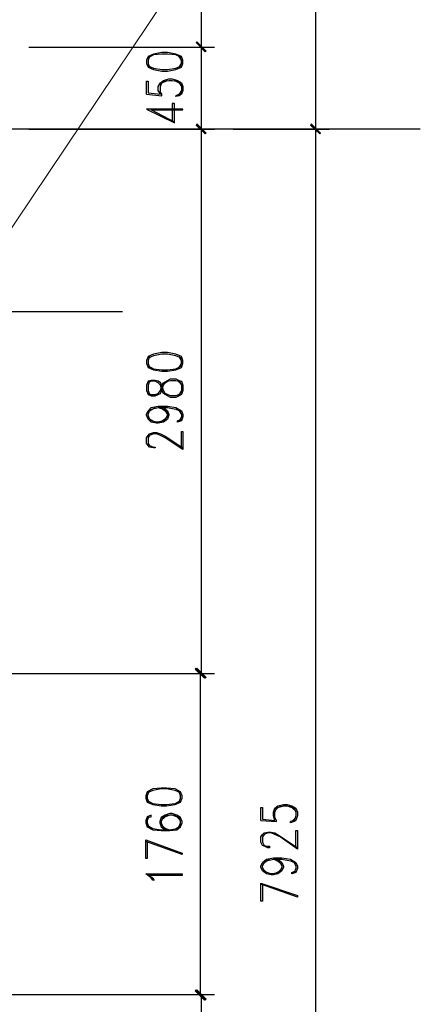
# Model space of a CAD drawing. Header units: millimetres. Extents: x 0 to 420, y 0 to 297.
# Tile 70 of 73: x 306 to 328, y 166 to 220. Entities that reach past the tile are written whole.
import ezdxf

# ---------------------------------------------------------------- set-up
doc = ezdxf.new("R2010")
doc.units = ezdxf.units.MM
doc.layers.add('FILL_000000', color=7, linetype='Continuous')
doc.layers.add('LINE_000000', color=7, linetype='Continuous')

msp = doc.modelspace()

# ---------------------------------------------------------------- hatches: boundary and pattern name
at = {"layer": 'FILL_000000'}
h = msp.add_hatch(color=7, dxfattribs=at)
h.dxf.hatch_style = 1
h.paths.add_polyline_path([(316.399, 218.144), (315.849, 218.609), (315.891, 218.652), (316.399, 218.144)])
h = msp.add_hatch(color=7, dxfattribs=at)
h.dxf.hatch_style = 1
h.paths.add_polyline_path([(315.891, 218.652), (315.849, 218.609), (316.399, 218.144), (315.891, 218.652)])
h = msp.add_hatch(color=7, dxfattribs=at)
h.dxf.hatch_style = 1
h.paths.add_polyline_path([(316.357, 218.101), (316.399, 218.144), (315.849, 218.609), (316.357, 218.101)])
h = msp.add_hatch(color=7, dxfattribs=at)
h.dxf.hatch_style = 1
h.paths.add_polyline_path([(315.849, 218.609), (316.399, 218.144), (316.357, 218.101), (315.849, 218.609)])
h = msp.add_hatch(color=7, dxfattribs=at)
h.dxf.hatch_style = 1
h.paths.add_polyline_path([(316.399, 213.656), (315.849, 214.08), (315.891, 214.164), (316.399, 213.656)])
h = msp.add_hatch(color=7, dxfattribs=at)
h.dxf.hatch_style = 1
h.paths.add_polyline_path([(315.891, 214.164), (315.849, 214.08), (316.399, 213.656), (315.891, 214.164)])
h = msp.add_hatch(color=7, dxfattribs=at)
h.dxf.hatch_style = 1
h.paths.add_polyline_path([(316.357, 213.614), (316.399, 213.656), (315.849, 214.08), (316.357, 213.614)])
h = msp.add_hatch(color=7, dxfattribs=at)
h.dxf.hatch_style = 1
h.paths.add_polyline_path([(315.849, 214.08), (316.399, 213.656), (316.357, 213.614), (315.849, 214.08)])
h = msp.add_hatch(color=7, dxfattribs=at)
h.dxf.hatch_style = 1
h.paths.add_polyline_path([(322.665, 213.656), (322.114, 214.08), (322.157, 214.164), (322.665, 213.656)])
h = msp.add_hatch(color=7, dxfattribs=at)
h.dxf.hatch_style = 1
h.paths.add_polyline_path([(322.157, 214.164), (322.114, 214.08), (322.665, 213.656), (322.157, 214.164)])
h = msp.add_hatch(color=7, dxfattribs=at)
h.dxf.hatch_style = 1
h.paths.add_polyline_path([(322.622, 213.614), (322.665, 213.656), (322.114, 214.08), (322.622, 213.614)])
h = msp.add_hatch(color=7, dxfattribs=at)
h.dxf.hatch_style = 1
h.paths.add_polyline_path([(322.114, 214.08), (322.665, 213.656), (322.622, 213.614), (322.114, 214.08)])
h = msp.add_hatch(color=7, dxfattribs=at)
h.dxf.hatch_style = 1
h.paths.add_polyline_path([(316.357, 183.854), (315.807, 184.319), (315.849, 184.362), (316.357, 183.854)])
h = msp.add_hatch(color=7, dxfattribs=at)
h.dxf.hatch_style = 1
h.paths.add_polyline_path([(316.315, 183.811), (316.357, 183.854), (315.807, 184.319), (316.315, 183.811)])
h = msp.add_hatch(color=7, dxfattribs=at)
h.dxf.hatch_style = 1
h.paths.add_polyline_path([(315.891, 184.362), (315.849, 184.319), (316.399, 183.854), (315.891, 184.362)])
h = msp.add_hatch(color=7, dxfattribs=at)
h.dxf.hatch_style = 1
h.paths.add_polyline_path([(315.849, 184.319), (316.399, 183.854), (316.357, 183.811), (315.849, 184.319)])
h = msp.add_hatch(color=7, dxfattribs=at)
h.dxf.hatch_style = 1
h.paths.add_polyline_path([(315.849, 166.751), (315.807, 166.709), (316.357, 166.243), (315.849, 166.751)])
h = msp.add_hatch(color=7, dxfattribs=at)
h.dxf.hatch_style = 1
h.paths.add_polyline_path([(315.807, 166.709), (316.357, 166.243), (316.315, 166.201), (315.807, 166.709)])
h = msp.add_hatch(color=7, dxfattribs=at)
h.dxf.hatch_style = 1
h.paths.add_polyline_path([(316.399, 166.243), (315.849, 166.709), (315.891, 166.751), (316.399, 166.243)])
h = msp.add_hatch(color=7, dxfattribs=at)
h.dxf.hatch_style = 1
h.paths.add_polyline_path([(316.357, 166.201), (316.399, 166.243), (315.849, 166.709), (316.357, 166.201)])

# ---------------------------------------------------------------- linework, layer by layer
at = {"layer": 'LINE_000000', "lineweight": 25}
for p, q in [((316.145, 218.355), (316.145, 243.882)), ((322.411, 213.868), (322.411, 243.882)), ((306.705, 218.355), (316.865, 218.355)), ((306.705, 218.355), (316.865, 218.355)), ((316.145, 213.868), (316.145, 218.355)), ((313.14, 215.773), (313.986, 215.688)), ((315.045, 215.9), (314.833, 215.688)), ((328.126, 213.868), (209.211, 213.868)), ((306.705, 213.868), (316.865, 213.868)), ((306.705, 213.868), (316.865, 213.868)), ((316.145, 184.065), (316.145, 213.868)), ((317.881, 213.868), (323.13, 213.868)), ((317.881, 213.868), (323.13, 213.868)), ((322.411, 134.62), (322.411, 213.868)), ((311.827, 203.877), (209.211, 203.877)), ((315.045, 199.898), (314.833, 200.11)), ((314.833, 199.263), (315.045, 199.475)), ((274.616, 184.065), (316.823, 184.065)), ((274.616, 184.065), (316.865, 184.065)), ((316.103, 166.497), (316.103, 184.065)), ((319.405, 176.022), (320.252, 175.98)), ((321.31, 176.191), (321.098, 175.98)), ((296.46, 166.497), (316.865, 166.497)), ((307.509, 166.497), (316.823, 166.497)), ((316.145, 134.62), (316.145, 166.497))]:
    msp.add_line(p, q, dxfattribs=at)
at = {"layer": 'LINE_000000', "lineweight": 9}
msp.add_line((301.117, 201.591), (315.087, 222.377), dxfattribs=at)
at = {"layer": 'LINE_000000', "lineweight": 0}
for points in [[(316.399, 218.144), (315.849, 218.609), (315.891, 218.652), (316.399, 218.144)], [(315.891, 218.652), (315.849, 218.609), (316.399, 218.144), (315.891, 218.652)], [(316.357, 218.101), (316.399, 218.144), (315.849, 218.609), (316.357, 218.101)], [(315.849, 218.609), (316.399, 218.144), (316.357, 218.101), (315.849, 218.609)], [(316.399, 213.656), (315.849, 214.08), (315.891, 214.164), (316.399, 213.656)], [(315.891, 214.164), (315.849, 214.08), (316.399, 213.656), (315.891, 214.164)], [(316.357, 213.614), (316.399, 213.656), (315.849, 214.08), (316.357, 213.614)], [(315.849, 214.08), (316.399, 213.656), (316.357, 213.614), (315.849, 214.08)], [(322.665, 213.656), (322.114, 214.08), (322.157, 214.164), (322.665, 213.656)], [(322.157, 214.164), (322.114, 214.08), (322.665, 213.656), (322.157, 214.164)], [(322.622, 213.614), (322.665, 213.656), (322.114, 214.08), (322.622, 213.614)], [(322.114, 214.08), (322.665, 213.656), (322.622, 213.614), (322.114, 214.08)], [(316.357, 183.854), (315.807, 184.319), (315.849, 184.362), (316.357, 183.854)], [(316.315, 183.811), (316.357, 183.854), (315.807, 184.319), (316.315, 183.811)], [(315.891, 184.362), (315.849, 184.319), (316.399, 183.854), (315.891, 184.362)], [(315.849, 184.319), (316.399, 183.854), (316.357, 183.811), (315.849, 184.319)], [(315.849, 166.751), (315.807, 166.709), (316.357, 166.243), (315.849, 166.751)], [(315.807, 166.709), (316.357, 166.243), (316.315, 166.201), (315.807, 166.709)], [(316.399, 166.243), (315.849, 166.709), (315.891, 166.751), (316.399, 166.243)], [(316.357, 166.201), (316.399, 166.243), (315.849, 166.709), (316.357, 166.201)]]:
    msp.add_lwpolyline(points, close=True, dxfattribs=at)
at = {"layer": 'LINE_000000', "lineweight": 25}
for points in [[(313.14, 217.466), (313.224, 217.255), (313.521, 217.128), (313.986, 217.043), (314.283, 217.043), (314.748, 217.128), (315.045, 217.255), (315.129, 217.466), (315.129, 217.636), (315.045, 217.847), (314.748, 217.974), (314.283, 218.059), (313.986, 218.059), (313.521, 217.974), (313.224, 217.847), (313.14, 217.636), (313.14, 217.466)], [(313.14, 201.041), (313.224, 200.829), (313.521, 200.702), (313.986, 200.618), (314.283, 200.618), (314.748, 200.702), (315.045, 200.829), (315.129, 201.041), (315.129, 201.21), (315.045, 201.422), (314.748, 201.549), (314.283, 201.634), (313.986, 201.634), (313.521, 201.549), (313.224, 201.422), (313.14, 201.21), (313.14, 201.041)], [(313.14, 199.559), (313.224, 199.348), (313.394, 199.263), (313.605, 199.263), (313.775, 199.348), (313.902, 199.39), (313.986, 199.559), (314.071, 199.856), (314.156, 199.983), (314.283, 200.067), (314.452, 200.11), (314.748, 200.11), (314.918, 200.067), (315.045, 199.856), (315.045, 199.559), (314.918, 199.348), (314.748, 199.263), (314.452, 199.263), (314.283, 199.348), (314.156, 199.39), (314.071, 199.559), (313.986, 199.856), (313.902, 199.983), (313.775, 200.067), (313.605, 200.11), (313.394, 200.11), (313.224, 200.067), (313.14, 199.856), (313.14, 199.559)], [(313.097, 177.25), (313.182, 177.038), (313.478, 176.911), (313.944, 176.826), (314.24, 176.826), (314.706, 176.911), (315.002, 177.038), (315.087, 177.25), (315.087, 177.377), (315.002, 177.588), (314.706, 177.758), (314.24, 177.8), (313.944, 177.8), (313.478, 177.758), (313.182, 177.588), (313.097, 177.377), (313.097, 177.25)], [(315.087, 173.101), (315.087, 173.016), (313.267, 173.016), (313.478, 172.889), (313.563, 172.762), (313.478, 172.762), (313.394, 172.889), (313.097, 173.101), (315.087, 173.101)]]:
    msp.add_lwpolyline(points, close=True, dxfattribs=at)
for points in [[(315.045, 217.763), (314.748, 217.932), (314.283, 217.974), (313.986, 217.974), (313.521, 217.932), (313.224, 217.763)], [(313.309, 217.847), (313.224, 217.636), (313.224, 217.466), (313.309, 217.255)], [(314.918, 217.255), (315.045, 217.466), (315.045, 217.636), (314.918, 217.847)], [(313.224, 217.339), (313.521, 217.212), (313.986, 217.128), (314.283, 217.128), (314.748, 217.212), (315.045, 217.339)], [(313.14, 215.773), (313.14, 216.493), (313.224, 216.493), (313.224, 215.858), (313.902, 215.773), (313.775, 215.985), (313.775, 216.196), (313.902, 216.408), (314.071, 216.535), (314.367, 216.62), (314.537, 216.62), (314.833, 216.535), (315.045, 216.408), (315.129, 216.196), (315.129, 215.985), (315.045, 215.773), (314.918, 215.688), (314.748, 215.646), (314.748, 215.688)], [(313.986, 215.688), (313.986, 215.773), (313.902, 215.9), (313.902, 216.196), (313.986, 216.408), (314.283, 216.535)], [(313.902, 216.281), (314.071, 216.493), (314.367, 216.535), (314.537, 216.535), (314.833, 216.493), (315.045, 216.281)], [(314.664, 216.535), (314.918, 216.408), (315.045, 216.196), (315.045, 215.985), (314.918, 215.773), (314.748, 215.688)], [(314.664, 214.249), (313.394, 214.926), (315.129, 214.926), (315.129, 214.969), (313.14, 214.969), (314.664, 214.207), (314.664, 215.265), (314.537, 215.265), (314.537, 214.249)], [(315.045, 201.337), (314.748, 201.464), (314.283, 201.549), (313.986, 201.549), (313.521, 201.464), (313.224, 201.337)], [(313.309, 201.422), (313.224, 201.21), (313.224, 201.041), (313.309, 200.829)], [(314.918, 200.829), (315.045, 201.041), (315.045, 201.21), (314.918, 201.422)], [(313.224, 200.914), (313.521, 200.745), (313.986, 200.702), (314.283, 200.702), (314.748, 200.745), (315.045, 200.914)], [(313.224, 199.39), (313.394, 199.348), (313.605, 199.348), (313.775, 199.39), (313.902, 199.559), (313.986, 199.856), (314.071, 199.983), (314.283, 200.11), (314.452, 200.194), (314.748, 200.194), (314.918, 200.11), (315.045, 200.067), (315.129, 199.856), (315.129, 199.559), (315.045, 199.348), (314.918, 199.263), (314.748, 199.178), (314.452, 199.178), (314.283, 199.263), (314.071, 199.39), (313.986, 199.559), (313.902, 199.856), (313.775, 199.983), (313.605, 200.067), (313.394, 200.067), (313.224, 199.983)], [(313.309, 200.067), (313.224, 199.856), (313.224, 199.559), (313.309, 199.348)], [(314.071, 198.628), (314.283, 198.459), (314.367, 198.247), (314.367, 198.205), (314.283, 197.993), (314.071, 197.824), (313.775, 197.781), (313.69, 197.781), (313.394, 197.824), (313.224, 197.993), (313.14, 198.205), (313.14, 198.247), (313.224, 198.459), (313.394, 198.628), (313.775, 198.713), (314.283, 198.713), (314.748, 198.628), (315.045, 198.459), (315.129, 198.247), (315.129, 198.12), (315.045, 197.908), (314.833, 197.824), (314.833, 197.908), (315.045, 197.993)], [(313.605, 197.824), (313.309, 197.993), (313.224, 198.205), (313.224, 198.247), (313.309, 198.459), (313.605, 198.628)], [(313.224, 198.332), (313.394, 198.543), (313.775, 198.628), (314.283, 198.628), (314.748, 198.543), (315.045, 198.416)], [(313.775, 198.628), (314.071, 198.543), (314.283, 198.332)], [(313.902, 198.628), (314.156, 198.459), (314.283, 198.247), (314.283, 198.205), (314.156, 197.993), (313.902, 197.824)], [(314.918, 198.459), (315.045, 198.247), (315.045, 198.12), (314.918, 197.908)], [(314.283, 198.12), (314.071, 197.908), (313.775, 197.824), (313.69, 197.824), (313.394, 197.908), (313.224, 198.12)], [(315.045, 196.427), (315.045, 197.316), (315.129, 197.316), (315.129, 196.342), (314.156, 196.977), (313.902, 197.104), (313.69, 197.189), (313.521, 197.189), (313.309, 197.104), (313.224, 196.977), (313.224, 196.681), (313.309, 196.554), (313.521, 196.469), (313.605, 196.469), (313.605, 196.427), (313.521, 196.427), (313.309, 196.469), (313.224, 196.554), (313.14, 196.681), (313.14, 196.977), (313.224, 197.104), (313.309, 197.189), (313.521, 197.273), (313.69, 197.273), (313.902, 197.189), (314.156, 197.062), (315.129, 196.427)], [(315.002, 177.546), (314.706, 177.673), (314.24, 177.758), (313.944, 177.758), (313.478, 177.673), (313.182, 177.546)], [(313.267, 177.588), (313.182, 177.377), (313.182, 177.25), (313.267, 177.038)], [(314.918, 177.038), (315.002, 177.25), (315.002, 177.377), (314.918, 177.588)], [(313.182, 177.123), (313.478, 176.953), (313.944, 176.911), (314.24, 176.911), (314.706, 176.953), (315.002, 177.123)], [(319.405, 176.022), (319.405, 176.742), (319.49, 176.742), (319.49, 176.107), (320.167, 176.022), (320.082, 176.276), (320.082, 176.488), (320.167, 176.699), (320.336, 176.826), (320.633, 176.911), (320.844, 176.911), (321.098, 176.826), (321.31, 176.699), (321.395, 176.488), (321.395, 176.276), (321.31, 176.022), (321.225, 175.98), (321.014, 175.895), (321.014, 175.98)], [(320.252, 175.98), (320.252, 176.022), (320.167, 176.191), (320.167, 176.488), (320.252, 176.699), (320.548, 176.826)], [(320.167, 176.53), (320.336, 176.742), (320.633, 176.826), (320.844, 176.826), (321.098, 176.742), (321.31, 176.53)], [(320.929, 176.826), (321.225, 176.699), (321.31, 176.488), (321.31, 176.276), (321.225, 176.022), (321.014, 175.98)], [(313.182, 176.191), (313.394, 176.234), (313.394, 176.318), (313.182, 176.234), (313.097, 176.022), (313.097, 175.895), (313.182, 175.683), (313.478, 175.514), (313.944, 175.472), (314.41, 175.472), (314.791, 175.514), (315.002, 175.683), (315.087, 175.895), (315.087, 175.98), (315.002, 176.191), (314.791, 176.318), (314.537, 176.403), (314.41, 176.403), (314.156, 176.318), (313.944, 176.191), (313.859, 175.98), (313.859, 175.895), (313.944, 175.683), (314.156, 175.514)], [(313.267, 176.234), (313.182, 176.022), (313.182, 175.895), (313.267, 175.683)], [(315.002, 176.022), (314.791, 176.234), (314.537, 176.318), (314.41, 176.318), (314.156, 176.234), (313.944, 176.022)], [(314.325, 176.318), (314.029, 176.191), (313.944, 175.98), (313.944, 175.895), (314.029, 175.683), (314.325, 175.514)], [(314.621, 175.514), (314.918, 175.683), (315.002, 175.895), (315.002, 175.98), (314.918, 176.191), (314.621, 176.318)], [(313.182, 175.768), (313.478, 175.599), (313.944, 175.514), (314.41, 175.514), (314.791, 175.599), (315.002, 175.81)], [(313.944, 175.81), (314.156, 175.599), (314.41, 175.514)], [(321.31, 174.54), (321.31, 175.472), (321.395, 175.472), (321.395, 174.456), (320.463, 175.133), (320.167, 175.26), (319.955, 175.345), (319.786, 175.345), (319.574, 175.26), (319.49, 175.133), (319.49, 174.837), (319.574, 174.667), (319.786, 174.625), (319.871, 174.625), (319.871, 174.54), (319.786, 174.54), (319.574, 174.625), (319.49, 174.667), (319.405, 174.837), (319.405, 175.133), (319.49, 175.26), (319.574, 175.345), (319.786, 175.387), (319.955, 175.387), (320.167, 175.345), (320.463, 175.175), (321.395, 174.54)], [(313.182, 174.879), (313.182, 173.948), (313.097, 173.948), (313.097, 174.964), (315.087, 174.244), (315.087, 174.159), (313.097, 174.879)], [(320.336, 173.905), (320.548, 173.736), (320.633, 173.524), (320.633, 173.482), (320.548, 173.27), (320.336, 173.101), (320.082, 173.059), (319.955, 173.059), (319.701, 173.101), (319.49, 173.27), (319.405, 173.482), (319.405, 173.524), (319.49, 173.736), (319.701, 173.905), (320.082, 173.99), (320.548, 173.99), (321.014, 173.905), (321.31, 173.736), (321.395, 173.524), (321.395, 173.397), (321.31, 173.186), (321.098, 173.101), (321.098, 173.186), (321.31, 173.27)], [(319.871, 173.101), (319.574, 173.27), (319.49, 173.482), (319.49, 173.524), (319.574, 173.736), (319.871, 173.905)], [(319.49, 173.609), (319.701, 173.821), (320.082, 173.905), (320.548, 173.905), (321.014, 173.821), (321.31, 173.694)], [(320.082, 173.905), (320.336, 173.821), (320.548, 173.609)], [(320.167, 173.905), (320.463, 173.736), (320.548, 173.524), (320.548, 173.482), (320.463, 173.27), (320.167, 173.101)], [(321.225, 173.736), (321.31, 173.524), (321.31, 173.397), (321.225, 173.186)], [(320.548, 173.397), (320.336, 173.186), (320.082, 173.101), (319.955, 173.101), (319.701, 173.186), (319.49, 173.397)], [(319.49, 172.551), (319.49, 171.619), (319.405, 171.619), (319.405, 172.593), (321.395, 171.916), (321.395, 171.831), (319.405, 172.551)]]:
    msp.add_lwpolyline(points, dxfattribs=at)

doc.saveas('drawing.dxf')
